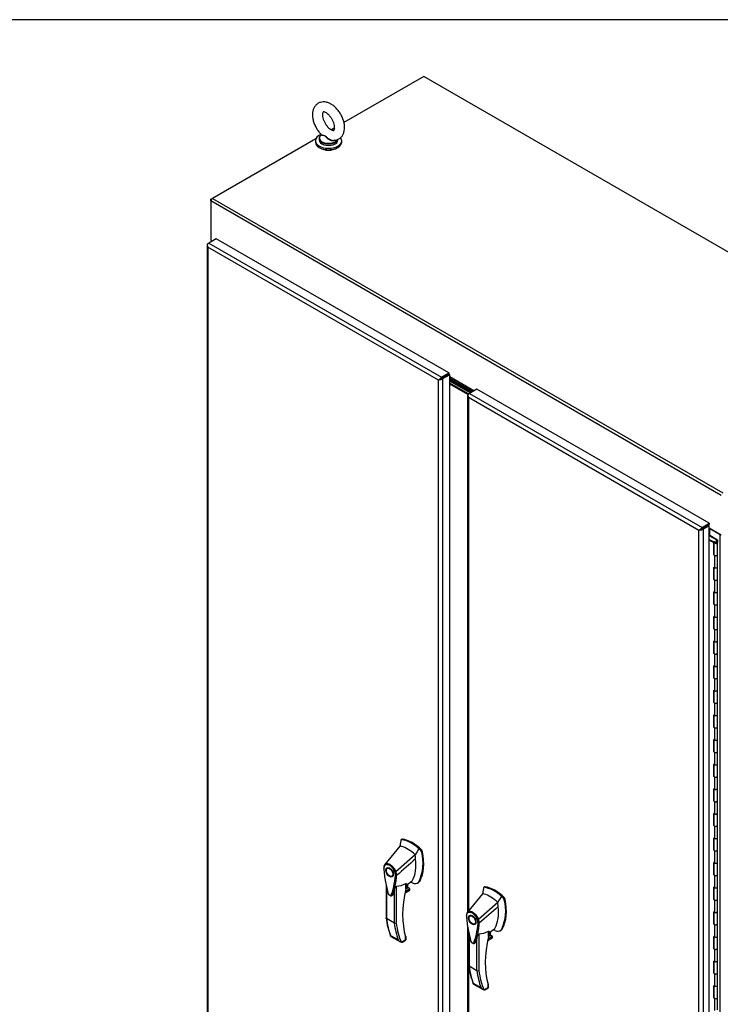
# Model space of a CAD drawing. Header units: inches. Extents: x 1 to 359, y -2 to 239.
# Tile 52 of 53: x 313 to 343, y 196 to 239. Entities that reach past the tile are written whole.
import ezdxf

# ---------------------------------------------------------------- set-up
doc = ezdxf.new("R2010")
doc.units = ezdxf.units.IN
doc.header["$MEASUREMENT"] = 0
for name, color, linetype in [('COM54746-78', 7, 'Continuous'), ('COM70098', 7, 'Continuous'), ('COM71195-9', 7, 'Continuous'), ('COM71196-9', 7, 'Continuous'), ('COM71298-4', 7, 'Continuous'), ('COM71300-4', 7, 'Continuous'), ('COM71301-4', 7, 'Continuous'), ('Default', 7, 'Continuous'), ('GSK87756', 7, 'Continuous'), ('HAN13068', 7, 'Continuous'), ('SCS86414', 7, 'Continuous'), ('WAF25377', 7, 'Continuous'), ('WAM254785', 7, 'Continuous')]:
    doc.layers.add(name, color=color, linetype=linetype)

# ---------------------------------------------------------------- blocks, each defined once
blk = doc.blocks.new('SE6')
at = {"layer": 'COM54746-78', "color": 7, "linetype": 'Continuous'}
for p, q in [((342.382, 216.619), (342.405, 216.633)), ((342.695, 216.432), (342.382, 216.613)), ((342.405, 216.633), (342.735, 216.442)), ((342.382, 216.458), (342.577, 216.346)), ((342.575, 216.314), (342.382, 216.426)), ((342.575, 215.783), (342.575, 216.314)), ((342.577, 216.346), (342.577, 215.815)), ((342.583, 216.327), (342.583, 215.797)), ((342.605, 216.358), (342.634, 216.342)), ((342.627, 216.327), (342.627, 216.319)), ((342.634, 216.342), (342.634, 216.339)), ((342.692, 216.319), (342.692, 216.327)), ((342.695, 216.329), (342.695, 216.432)), ((342.695, 216.329), (342.695, 216.326)), ((342.735, 216.442), (342.735, 216.329)), ((342.735, 215.797), (342.735, 216.327)), ((342.575, 215.783), (342.605, 215.766)), ((342.583, 215.811), (342.577, 215.815)), ((342.605, 215.766), (342.605, 215.234)), ((342.735, 215.265), (342.735, 215.797)), ((342.605, 215.234), (342.575, 215.252)), ((342.575, 214.722), (342.575, 215.252)), ((342.577, 215.251), (342.577, 214.753)), ((342.583, 215.247), (342.583, 214.735)), ((342.735, 214.735), (342.735, 215.266)), ((342.605, 214.704), (342.575, 214.722)), ((342.577, 214.753), (342.583, 214.75)), ((342.605, 214.704), (342.605, 214.173)), ((342.735, 214.204), (342.735, 214.735)), ((342.605, 214.173), (342.575, 214.191)), ((342.575, 213.661), (342.575, 214.191)), ((342.577, 214.189), (342.577, 213.692)), ((342.583, 214.186), (342.583, 213.674)), ((342.735, 213.674), (342.735, 214.204)), ((342.605, 213.643), (342.575, 213.661)), ((342.577, 213.692), (342.583, 213.688)), ((342.605, 213.643), (342.605, 213.111)), ((342.735, 213.143), (342.735, 213.674)), ((342.605, 213.111), (342.575, 213.129)), ((342.575, 212.599), (342.575, 213.129)), ((342.577, 213.128), (342.577, 212.63)), ((342.583, 213.124), (342.583, 212.612)), ((342.735, 212.612), (342.735, 213.143)), ((342.605, 212.581), (342.575, 212.599)), ((342.577, 212.63), (342.583, 212.627)), ((342.605, 212.581), (342.605, 212.05)), ((342.735, 212.081), (342.735, 212.612)), ((342.605, 212.05), (342.575, 212.068)), ((342.575, 211.538), (342.575, 212.068)), ((342.577, 212.066), (342.577, 211.569)), ((342.583, 212.063), (342.583, 211.551)), ((342.735, 211.551), (342.735, 212.082)), ((342.605, 211.52), (342.575, 211.538)), ((342.577, 211.569), (342.583, 211.566)), ((342.605, 211.52), (342.605, 210.989)), ((342.735, 211.02), (342.735, 211.551)), ((342.605, 210.989), (342.575, 211.006)), ((342.575, 210.476), (342.575, 211.006)), ((342.577, 211.005), (342.577, 210.508)), ((342.583, 211.001), (342.583, 210.489)), ((342.735, 210.489), (342.735, 211.02)), ((342.605, 210.458), (342.575, 210.476)), ((342.577, 210.508), (342.583, 210.504)), ((342.605, 210.458), (342.605, 209.927)), ((342.735, 209.958), (342.735, 210.489)), ((342.605, 209.927), (342.575, 209.945)), ((342.575, 209.415), (342.575, 209.945)), ((342.577, 209.943), (342.577, 209.446)), ((342.583, 209.94), (342.583, 209.428)), ((342.735, 209.428), (342.735, 209.959)), ((342.605, 209.397), (342.575, 209.415)), ((342.577, 209.446), (342.583, 209.443)), ((342.605, 209.397), (342.605, 208.866)), ((342.735, 208.897), (342.735, 209.428)), ((342.605, 208.866), (342.575, 208.884)), ((342.575, 208.353), (342.575, 208.884)), ((342.577, 208.882), (342.577, 208.385)), ((342.583, 208.879), (342.583, 208.367)), ((342.735, 208.367), (342.735, 208.897)), ((342.605, 208.336), (342.575, 208.353)), ((342.577, 208.385), (342.583, 208.381)), ((342.605, 208.336), (342.605, 207.804)), ((342.735, 207.835), (342.735, 208.367)), ((342.605, 207.804), (342.575, 207.822)), ((342.575, 207.292), (342.575, 207.822)), ((342.577, 207.821), (342.577, 207.323)), ((342.583, 207.817), (342.583, 207.305)), ((342.735, 207.305), (342.735, 207.836)), ((342.605, 207.274), (342.575, 207.292)), ((342.577, 207.323), (342.583, 207.32)), ((342.605, 207.274), (342.605, 206.743)), ((342.735, 206.774), (342.735, 207.305)), ((342.605, 206.743), (342.575, 206.761)), ((342.575, 206.23), (342.575, 206.761)), ((342.577, 206.759), (342.577, 206.262)), ((342.583, 206.756), (342.583, 206.244)), ((342.735, 206.244), (342.735, 206.774)), ((342.605, 206.213), (342.575, 206.23)), ((342.577, 206.262), (342.583, 206.258)), ((342.605, 206.213), (342.605, 205.681)), ((342.735, 205.712), (342.735, 206.244)), ((342.605, 205.681), (342.575, 205.699)), ((342.575, 205.169), (342.575, 205.699)), ((342.577, 205.698), (342.577, 205.2)), ((342.583, 205.694), (342.583, 205.182)), ((342.735, 205.182), (342.735, 205.713)), ((342.605, 205.151), (342.575, 205.169)), ((342.577, 205.2), (342.583, 205.197)), ((342.605, 205.151), (342.605, 204.62)), ((342.735, 204.651), (342.735, 205.182)), ((342.605, 204.62), (342.575, 204.638)), ((342.575, 204.108), (342.575, 204.638)), ((342.577, 204.636), (342.577, 204.139)), ((342.583, 204.633), (342.583, 204.121)), ((342.735, 204.121), (342.735, 204.651)), ((342.605, 204.09), (342.575, 204.108)), ((342.577, 204.139), (342.583, 204.135)), ((342.605, 204.09), (342.605, 203.558)), ((342.735, 203.59), (342.735, 204.121)), ((342.605, 203.558), (342.575, 203.576)), ((342.575, 203.046), (342.575, 203.576)), ((342.577, 203.575), (342.577, 203.077)), ((342.583, 203.571), (342.583, 203.059)), ((342.735, 203.059), (342.735, 203.59)), ((342.605, 203.028), (342.575, 203.046)), ((342.577, 203.077), (342.583, 203.074)), ((342.605, 203.028), (342.605, 202.497)), ((342.735, 202.528), (342.735, 203.059)), ((342.605, 202.497), (342.575, 202.515)), ((342.575, 201.985), (342.575, 202.515)), ((342.577, 202.513), (342.577, 202.016)), ((342.583, 202.51), (342.583, 201.998)), ((342.735, 201.998), (342.735, 202.529)), ((342.605, 201.967), (342.575, 201.985)), ((342.577, 202.016), (342.583, 202.013)), ((342.605, 201.967), (342.605, 201.436)), ((342.735, 201.467), (342.735, 201.998)), ((342.605, 201.436), (342.575, 201.453)), ((342.575, 200.923), (342.575, 201.453)), ((342.577, 201.452), (342.577, 200.955)), ((342.583, 201.448), (342.583, 200.936)), ((342.735, 200.936), (342.735, 201.467)), ((342.605, 200.905), (342.575, 200.923)), ((342.577, 200.955), (342.583, 200.951)), ((342.605, 200.905), (342.605, 200.374)), ((342.735, 200.405), (342.735, 200.936)), ((342.605, 200.374), (342.575, 200.392)), ((342.575, 199.862), (342.575, 200.392)), ((342.577, 200.39), (342.577, 199.893)), ((342.583, 200.387), (342.583, 199.875)), ((342.735, 199.875), (342.735, 200.406)), ((342.605, 199.844), (342.575, 199.862)), ((342.577, 199.893), (342.583, 199.89)), ((342.605, 199.844), (342.605, 199.313)), ((342.735, 199.344), (342.735, 199.875)), ((342.605, 199.313), (342.575, 199.331)), ((342.575, 198.8), (342.575, 199.331)), ((342.577, 199.329), (342.577, 198.832)), ((342.583, 199.326), (342.583, 198.814)), ((342.735, 198.814), (342.735, 199.344)), ((342.605, 198.782), (342.575, 198.8)), ((342.577, 198.832), (342.583, 198.828)), ((342.605, 198.782), (342.605, 198.251)), ((342.735, 198.282), (342.735, 198.814)), ((342.605, 198.251), (342.575, 198.269)), ((342.575, 197.739), (342.575, 198.269)), ((342.577, 198.268), (342.577, 197.77)), ((342.583, 198.264), (342.583, 197.752)), ((342.735, 197.752), (342.735, 198.283)), ((342.605, 197.721), (342.575, 197.739)), ((342.577, 197.77), (342.583, 197.767)), ((342.605, 197.721), (342.605, 197.19)), ((342.735, 197.221), (342.735, 197.752)), ((342.605, 197.19), (342.575, 197.208)), ((342.575, 196.677), (342.575, 197.208)), ((342.577, 197.206), (342.577, 196.709)), ((342.583, 197.203), (342.583, 196.691)), ((342.735, 196.691), (342.735, 197.221)), ((342.605, 196.66), (342.575, 196.677)), ((342.577, 196.709), (342.583, 196.705)), ((342.605, 196.66), (342.605, 196.128)), ((342.735, 196.159), (342.735, 196.691))]:
    blk.add_line(p, q, dxfattribs=at)
for centre, major_axis, start_param, end_param in [((342.659, 216.327), (0.0878, 0), 2.775808, 3.404676), ((342.659, 216.327), (-0.076, 0), -0.785398, 3.18711), ((342.659, 216.327), (-0.0358, 0), -0.785398, 3.207987), ((342.659, 215.797), (0.0878, 0), -3.507377, -3.404676), ((342.659, 215.797), (-0.076, 0), 0, 3.141593), ((342.659, 215.797), (-0.076, 0), 0.785398, 3.141593), ((342.52, 214.941), (-0.0494, 0.0856), 4.366763, 4.535551), ((342.659, 215.266), (-0.076, 0), 0.783092, 3.141593), ((342.659, 215.265), (-0.0761, 0), 0.785398, 3.141593), ((342.659, 214.735), (0.0877, 0), -3.507377, -3.404676), ((342.52, 214.941), (-0.0494, 0.0856), 3.31843, 3.487219), ((342.548, 214.957), (0.0494, -0.0856), -0.360117, -0.292582), ((342.659, 214.735), (-0.076, 0), 0, 3.141593), ((342.659, 214.735), (-0.076, 0), 0.785398, 3.141593), ((342.659, 214.204), (-0.076, 0), 0, 3.141593), ((342.659, 214.204), (-0.0761, 0), 0.785398, 3.141593), ((342.659, 213.674), (0.0878, 0), -3.507377, -3.404676), ((342.659, 213.674), (-0.0761, 0), 0, 3.141593), ((342.659, 213.674), (-0.0761, 0), 0.785398, 3.141593), ((342.659, 213.143), (-0.0761, 0), 0, 3.141593), ((342.659, 213.143), (-0.0761, 0), 0.785398, 3.141593), ((342.659, 212.612), (0.0877, 0), -3.507377, -3.404676), ((342.659, 212.612), (-0.0761, 0), 0, 3.141593), ((342.659, 212.612), (-0.0761, 0), 0.785398, 3.141593), ((342.659, 212.082), (-0.0761, 0), 0, 3.141593), ((342.659, 212.081), (-0.0761, 0), 0.785398, 3.141593), ((342.659, 211.551), (0.0878, 0), -3.507377, -3.404676), ((342.52, 211.757), (-0.0494, 0.0856), 4.366763, 4.535551), ((342.52, 211.757), (-0.0494, 0.0856), 3.31843, 3.487219), ((342.548, 211.773), (0.0494, -0.0856), -0.360117, -0.292582), ((342.659, 211.551), (-0.076, 0), 0, 3.141593), ((342.659, 211.551), (-0.0761, 0), 0.785398, 3.141593), ((342.659, 211.02), (-0.0761, 0), 0, 3.141593), ((342.659, 211.02), (-0.076, 0), 0.785398, 3.141593), ((342.659, 210.489), (0.0878, 0), -3.507377, -3.404676), ((342.659, 210.489), (-0.076, 0), 0, 3.141593), ((342.659, 210.489), (-0.076, 0), 0.785398, 3.141593), ((342.659, 209.959), (-0.076, 0), 0, 3.141593), ((342.659, 209.958), (-0.076, 0), 0.785398, 3.141593), ((342.659, 209.428), (0.0878, 0), -3.507377, -3.404676), ((342.659, 209.428), (-0.076, 0), 0, 3.141593), ((342.659, 209.428), (-0.0761, 0), 0.785398, 3.141593), ((342.52, 208.572), (-0.0494, 0.0856), 4.366763, 4.535551), ((342.659, 208.897), (-0.076, 0), 0, 3.141593), ((342.659, 208.897), (-0.0761, 0), 0.785398, 3.141593), ((342.659, 208.367), (0.0878, 0), -3.507377, -3.404676), ((342.52, 208.572), (-0.0494, 0.0856), 3.31843, 3.487219), ((342.548, 208.589), (0.0494, -0.0856), -0.360117, -0.292582), ((342.659, 208.367), (-0.0761, 0), 0, 3.141593), ((342.659, 208.367), (-0.0761, 0), 0.785398, 3.141593), ((342.659, 207.836), (-0.0761, 0), 0, 3.141593), ((342.659, 207.835), (-0.0761, 0), 0.785398, 3.141593), ((342.659, 207.305), (0.0878, 0), -3.507377, -3.404676), ((342.659, 207.305), (-0.0761, 0), 0, 3.141593), ((342.659, 207.305), (-0.0761, 0), 0.785398, 3.141593), ((342.659, 206.774), (-0.0761, 0), 0, 3.141593), ((342.659, 206.774), (-0.0761, 0), 0.785398, 3.141593), ((342.659, 206.244), (0.0878, 0), -3.507377, -3.404676), ((342.659, 206.244), (-0.076, 0), 0, 3.141593), ((342.659, 206.244), (-0.076, 0), 0.785398, 3.141593), ((342.659, 205.713), (-0.076, 0), 0, 3.141593), ((342.659, 205.712), (-0.0761, 0), 0.785398, 3.141593), ((342.659, 205.182), (0.0878, 0), -3.507377, -3.404676), ((342.52, 205.388), (-0.0494, 0.0856), 4.366763, 4.535551), ((342.52, 205.388), (-0.0494, 0.0856), 3.31843, 3.487219), ((342.548, 205.404), (0.0494, -0.0856), -0.360117, -0.292582), ((342.659, 205.182), (-0.076, 0), 0, 3.141593), ((342.659, 205.182), (-0.0761, 0), 0.785398, 3.141593), ((342.659, 204.651), (-0.076, 0), 0, 3.141593), ((342.659, 204.651), (-0.0761, 0), 0.785398, 3.141593), ((342.659, 204.121), (0.0878, 0), -3.507377, -3.404676), ((342.659, 204.121), (-0.076, 0), 0, 3.141593), ((342.659, 204.121), (-0.0761, 0), 0.785398, 3.141593), ((342.659, 203.59), (-0.076, 0), 0, 3.141593), ((342.659, 203.59), (-0.0761, 0), 0.785398, 3.141593), ((342.659, 203.059), (0.0878, 0), -3.507377, -3.404676), ((342.659, 203.059), (-0.0761, 0), 0, 3.141593), ((342.659, 203.059), (-0.0761, 0), 0.785398, 3.141593), ((342.52, 202.204), (-0.0494, 0.0856), 4.366763, 4.535551), ((342.659, 202.529), (-0.0761, 0), 0, 3.141593), ((342.659, 202.528), (-0.076, 0), 0.785398, 3.141593), ((342.659, 201.998), (0.0877, 0), -3.507377, -3.404676), ((342.52, 202.204), (-0.0494, 0.0856), 3.31843, 3.487219), ((342.548, 202.22), (0.0494, -0.0856), -0.360117, -0.292582), ((342.659, 201.998), (-0.0761, 0), 0, 3.141593), ((342.659, 201.998), (-0.076, 0), 0.785398, 3.141593), ((342.659, 201.467), (-0.0761, 0), 0, 3.141593), ((342.659, 201.467), (-0.076, 0), 0.785398, 3.141593), ((342.659, 200.936), (0.0877, 0), -3.507377, -3.404676), ((342.659, 200.936), (-0.076, 0), 0, 3.141593), ((342.659, 200.936), (-0.0761, 0), 0.785398, 3.141593), ((342.659, 200.406), (-0.076, 0), 0, 3.141593), ((342.659, 200.405), (-0.0761, 0), 0.785398, 3.141593), ((342.659, 199.875), (0.0877, 0), -3.507377, -3.404676), ((342.659, 199.875), (-0.076, 0), 0, 3.141593), ((342.659, 199.875), (-0.0761, 0), 0.785398, 3.141593), ((342.659, 199.344), (-0.0761, 0), 0.785398, 3.141593), ((342.659, 199.344), (-0.076, 0), 0.783092, 3.141593), ((342.659, 198.814), (0.0878, 0), -3.507377, -3.404676), ((342.52, 199.019), (-0.0494, 0.0856), 4.366763, 4.535551), ((342.52, 199.019), (-0.0494, 0.0856), 3.31843, 3.487219), ((342.548, 199.036), (0.0494, -0.0856), -0.360117, -0.292582), ((342.659, 198.814), (-0.076, 0), 0, 3.141593), ((342.659, 198.814), (-0.0761, 0), 0.785398, 3.141593), ((342.659, 198.283), (-0.076, 0), 0, 3.141593), ((342.659, 198.282), (-0.0761, 0), 0.785398, 3.141593), ((342.659, 197.752), (0.0877, 0), -3.507377, -3.404676), ((342.659, 197.752), (-0.0761, 0), 0, 3.141593), ((342.659, 197.752), (-0.076, 0), 0.785398, 3.141593), ((342.659, 197.221), (-0.076, 0), 0.785398, 3.141593), ((342.659, 197.221), (-0.0761, 0), 0.783092, 3.141593), ((342.659, 196.691), (0.0877, 0), -3.507377, -3.404676), ((342.659, 196.691), (-0.0761, 0), 0, 3.141593), ((342.659, 196.691), (-0.0761, 0), 0.785398, 3.141593)]:
    blk.add_ellipse(centre, major_axis=major_axis, ratio=0.57735, start_param=start_param, end_param=end_param, dxfattribs=at)
blk.add_ellipse((342.659, 216.327), major_axis=(-0.0325, 0), ratio=0.57735, dxfattribs=at)
at = {"layer": 'COM70098', "color": 7, "linetype": 'Continuous'}
for p, q in [((332.124, 222.8), (331.199, 223.334)), ((332.08, 222.774), (331.199, 223.283)), ((332.009, 222.733), (331.199, 223.201)), ((331.974, 222.703), (331.199, 223.151))]:
    blk.add_line(p, q, dxfattribs=at)
at = {"layer": 'COM71195-9', "color": 7, "linetype": 'Continuous'}
for p, q in [((321.131, 229.421), (320.816, 229.24)), ((331.155, 223.634), (321.131, 229.421)), ((320.736, 229.164), (320.736, 186.525)), ((320.74, 229.145), (320.74, 229.146)), ((320.772, 229.214), (320.816, 229.24)), ((330.709, 223.326), (320.772, 229.063)), ((320.772, 229.063), (320.772, 186.525)), ((320.816, 229.24), (330.84, 223.452)), ((330.764, 223.358), (330.84, 223.402)), ((330.764, 223.358), (330.84, 223.402)), ((330.84, 223.452), (331.155, 223.634)), ((330.84, 223.402), (331.155, 223.583)), ((331.155, 223.583), (330.84, 223.402)), ((331.199, 223.558), (330.884, 223.376)), ((331.155, 223.634), (331.155, 223.583)), ((331.199, 223.558), (331.155, 223.583)), ((331.199, 180.919), (331.199, 223.558)), ((330.753, 223.351), (330.709, 223.326)), ((330.709, 180.788), (330.709, 223.326)), ((330.884, 223.376), (330.884, 180.737))]:
    blk.add_line(p, q, dxfattribs=at)
for centre, major_axis, ratio, start_param, end_param in [((320.859, 229.164), (0.124, 0), 0.57735, 2.356194, 3.403392), ((320.816, 229.139), (0.062, 0.107), 0.57735, 0.785398, 1.832596), ((320.859, 229.114), (-0.087, 0.151), 0.57759, 1.047405, 1.571004), ((320.859, 229.114), (-0.087, 0.151), 0.57759, 1.04699, 1.570589), ((330.796, 223.376), (0.0617, 0.0357), 0.000359, 0.785605, 2.356402), ((330.796, 223.376), (0.0617, 0.0356), 0.000359, 3.926784, 5.49758), ((330.84, 223.351), (0.062, 0.107), 0.57735, 0.785398, 1.832596), ((330.796, 223.376), (-0.123, -0.071), 0.000359, -1.30879, -0.785191), ((330.796, 223.376), (-0.123, -0.071), 0.000359, 0.785191, 1.30879), ((330.796, 223.427), (0.124, 0), 0.57735, 4.45059, 5.497787)]:
    blk.add_ellipse(centre, major_axis=major_axis, ratio=ratio, start_param=start_param, end_param=end_param, dxfattribs=at)
at = {"layer": 'COM71196-9', "color": 7, "linetype": 'Continuous'}
for p, q in [((331.967, 222.68), (331.967, 200.387)), ((331.971, 222.661), (331.971, 222.661)), ((332.003, 222.73), (332.047, 222.755)), ((332.003, 222.579), (332.003, 200.431)), ((341.94, 216.842), (332.003, 222.579)), ((332.362, 222.937), (332.047, 222.755)), ((332.047, 222.755), (342.071, 216.968)), ((342.386, 217.15), (332.362, 222.937)), ((342.071, 216.968), (342.386, 217.15)), ((342.071, 216.917), (342.386, 217.099)), ((342.338, 217.071), (342.071, 216.917)), ((342.382, 217.046), (342.115, 216.892)), ((342.382, 217.046), (342.338, 217.071)), ((342.382, 174.407), (342.382, 217.046)), ((342.386, 217.15), (342.386, 217.099)), ((341.984, 216.867), (341.94, 216.842)), ((341.94, 174.303), (341.94, 216.842)), ((341.996, 216.874), (342.071, 216.917)), ((341.996, 216.874), (342.071, 216.917)), ((342.115, 216.892), (342.115, 174.253)), ((331.967, 199.744), (331.967, 180.04)), ((332.003, 199.562), (332.003, 180.04))]:
    blk.add_line(p, q, dxfattribs=at)
for centre, major_axis, ratio, start_param, end_param in [((332.091, 222.68), (0.124, 0), 0.57735, 2.356194, 3.403392), ((332.047, 222.654), (0.062, 0.107), 0.57735, 0.785398, 1.832596), ((332.091, 222.629), (-0.087, 0.151), 0.57759, 1.04699, 1.570589), ((332.091, 222.629), (-0.087, 0.151), 0.57759, 1.047405, 1.571004), ((342.028, 216.892), (-0.123, -0.071), 0.000359, 0.785191, 1.30879), ((342.028, 216.892), (-0.123, -0.071), 0.000359, -1.30879, -0.785191), ((342.028, 216.892), (0.0617, 0.0356), 0.000359, 3.926784, 5.49758), ((342.028, 216.892), (0.0617, 0.0357), 0.000359, 0.785605, 2.356402), ((342.071, 216.867), (0.062, 0.107), 0.57735, 0.785398, 1.832596), ((342.028, 216.942), (0.123, 0), 0.57735, 4.45059, 5.497787)]:
    blk.add_ellipse(centre, major_axis=major_axis, ratio=ratio, start_param=start_param, end_param=end_param, dxfattribs=at)
at = {"layer": 'COM71298-4', "color": 7, "linetype": 'Continuous'}
for p, q in [((330.077, 236.427), (326.634, 234.439)), ((352.079, 223.724), (330.077, 236.427)), ((326.24, 234.211), (326.092, 234.126)), ((325.422, 233.739), (320.967, 231.167)), ((342.903, 218.35), (320.901, 231.053)), ((320.901, 231.053), (320.901, 229.353)), ((320.967, 231.167), (342.969, 218.464)), ((320.901, 229.353), (320.957, 229.321)), ((331.033, 223.513), (331.033, 223.513)), ((331.077, 223.538), (331.077, 223.538)), ((332.24, 222.867), (331.199, 223.468)), ((331.199, 223.417), (332.196, 222.841)), ((331.199, 223.406), (332.186, 222.836)), ((331.199, 223.356), (332.143, 222.81)), ((342.264, 217.028), (342.264, 217.028)), ((342.308, 217.054), (342.308, 217.054)), ((342.382, 216.952), (342.903, 216.651))]:
    blk.add_line(p, q, dxfattribs=at)
blk.add_ellipse((320.967, 231.091), major_axis=(0.0465, 0.0805), ratio=0.57735, start_param=0.785398, end_param=2.356194, dxfattribs=at)
at = {"layer": 'COM71300-4', "color": 7, "linetype": 'Continuous'}
for p, q in [((320.901, 231.129), (320.967, 231.167)), ((320.92, 231.118), (320.901, 231.129)), ((320.901, 231.053), (320.901, 231.129)), ((320.908, 229.349), (320.908, 229.293))]:
    blk.add_line(p, q, dxfattribs=at)
blk.add_ellipse((321.032, 229.363), major_axis=(0.123, 0), ratio=0.57735, start_param=3.357369, end_param=3.926991, dxfattribs=at)
at = {"layer": 'COM71301-4', "color": 7, "linetype": 'Continuous'}
for p, q in [((342.402, 216.631), (342.402, 216.924)), ((342.402, 216.924), (342.859, 216.66)), ((342.859, 174.568), (342.859, 216.66))]:
    blk.add_line(p, q, dxfattribs=at)
blk.add_ellipse((342.358, 216.899), major_axis=(-0.0617, 0), ratio=0.57735, start_param=3.926991, end_param=4.32302, dxfattribs=at)
at = {"layer": 'GSK87756', "color": 7, "linetype": 'Continuous'}
for p, q in [((332.088, 222.779), (331.199, 223.292)), ((332.001, 222.729), (331.199, 223.192))]:
    blk.add_line(p, q, dxfattribs=at)
at = {"layer": 'HAN13068', "color": 7, "linetype": 'Continuous'}
for p, q in [((329.083, 203.454), (329.05, 203.228)), ((329.09, 203.481), (329.083, 203.454)), ((329.142, 203.524), (329.103, 203.502)), ((329.125, 203.506), (329.162, 203.528)), ((329.05, 203.228), (328.396, 202.433)), ((329.952, 203.029), (329.869, 203.109)), ((329.952, 203.029), (329.988, 203.051)), ((329.7, 202.853), (328.873, 202.115)), ((329.987, 202.963), (330.024, 202.984)), ((328.396, 202.433), (328.378, 202.411)), ((328.563, 202.299), (328.506, 202.266)), ((328.701, 201.928), (328.758, 201.961)), ((328.906, 201.962), (328.907, 201.962)), ((328.455, 201.549), (328.455, 200.126)), ((328.472, 201.468), (328.472, 200.101)), ((328.808, 199.908), (328.808, 201.325)), ((328.89, 201.491), (328.89, 199.911)), ((329.27, 201.211), (329.463, 201.323)), ((329.482, 201.368), (329.278, 201.25)), ((329.286, 201.287), (329.47, 201.393)), ((329.308, 201.382), (329.385, 201.426)), ((329.309, 201.384), (329.309, 201.606)), ((329.32, 201.541), (329.562, 201.715)), ((329.32, 201.4), (329.32, 201.593)), ((329.385, 201.426), (329.385, 201.588)), ((329.39, 201.434), (329.39, 201.592)), ((329.47, 201.393), (329.39, 201.438)), ((329.808, 201.631), (329.846, 201.653)), ((329.878, 201.704), (329.915, 201.726)), ((332.645, 201.397), (332.612, 201.172)), ((332.652, 201.425), (332.645, 201.397)), ((332.704, 201.468), (332.665, 201.446)), ((332.687, 201.45), (332.724, 201.471)), ((329.268, 201.203), (329.443, 201.304)), ((332.612, 201.172), (331.958, 200.377)), ((333.514, 200.973), (333.431, 201.052)), ((333.514, 200.973), (333.55, 200.994)), ((333.549, 200.906), (333.586, 200.928)), ((333.262, 200.796), (332.435, 200.058)), ((328.808, 199.908), (328.472, 200.101)), ((331.958, 200.376), (331.94, 200.354)), ((332.125, 200.243), (332.068, 200.209)), ((332.263, 199.872), (332.32, 199.905)), ((332.468, 199.905), (332.469, 199.906)), ((332.882, 199.485), (333.124, 199.659)), ((333.44, 199.648), (333.477, 199.669)), ((328.644, 199.372), (328.98, 199.179)), ((328.662, 199.326), (329.069, 199.091)), ((329.295, 199.185), (329.295, 199.314)), ((329.312, 199.197), (329.312, 199.302)), ((332.017, 199.492), (332.017, 198.07)), ((332.034, 199.412), (332.034, 198.045)), ((332.37, 197.851), (332.37, 199.268)), ((332.452, 199.434), (332.452, 197.854)), ((332.83, 199.147), (333.005, 199.248)), ((332.832, 199.154), (333.025, 199.266)), ((333.044, 199.311), (332.84, 199.194)), ((332.848, 199.23), (333.032, 199.336)), ((332.87, 199.325), (332.947, 199.369)), ((332.871, 199.327), (332.871, 199.549)), ((332.882, 199.343), (332.882, 199.537)), ((332.947, 199.369), (332.947, 199.531)), ((332.952, 199.377), (332.952, 199.535)), ((333.032, 199.336), (332.952, 199.382)), ((333.37, 199.574), (333.408, 199.596)), ((329.108, 199.077), (329.295, 199.185)), ((329.153, 199.083), (329.293, 199.164)), ((332.37, 197.851), (332.034, 198.045)), ((332.206, 197.316), (332.542, 197.122)), ((332.224, 197.269), (332.631, 197.034)), ((332.67, 197.02), (332.857, 197.128)), ((332.715, 197.027), (332.855, 197.107)), ((332.857, 197.128), (332.857, 197.257)), ((332.874, 197.141), (332.874, 197.245))]:
    blk.add_line(p, q, dxfattribs=at)
for centre, radius, start, end in [((329.12, 203.476), 0.0311, 80.5716, 170.0937), ((329.854, 202.934), 0.136, 12.1242, 44.3115), ((328.102, 202.493), 1.943, 336.0649, 13.9955), ((328.568, 202.297), 0.219, 153.4541, 184.2061), ((328.56, 202.261), 0.208, 141.112, 182.475), ((328.568, 202.297), 0.219, 141.5522, 146.8582), ((325.676, 202.198), 3.24, 340.5654, 355.8254), ((328.823, 202.221), 0.117, 272.9811, 295.5392), ((328.394, 201.953), 0.46, 1.4293, 19.0682), ((328.883, 202.017), 0.0605, 241.1724, 292.5455), ((328.416, 201.936), 0.491, 2.9815, 21.3214), ((333.432, 202.63), 5.094, 190.09, 195.887), ((328.717, 202.942), 1.461, 276.8327, 293.9054), ((329.281, 201.4), 0.039, 346.4629, 0), ((329.402, 201.37), 0.0771, 301.763, 322.5007), ((329.457, 201.371), 0.025, 352.4842, 59.4722), ((328.662, 199.624), 2.222, 65.1777, 67.578), ((332.682, 201.419), 0.0311, 80.5716, 170.0937), ((331.664, 200.436), 1.943, 336.0649, 13.9955), ((333.416, 200.878), 0.136, 12.1242, 44.3115), ((331.48, 200.456), 3.043, 186.1461, 201.4186), ((332.13, 200.24), 0.219, 153.4541, 184.2061), ((332.122, 200.204), 0.208, 141.112, 182.475), ((332.13, 200.24), 0.219, 141.5522, 146.8582), ((332.385, 200.164), 0.117, 272.9811, 295.5392), ((331.956, 199.896), 0.46, 1.4293, 19.0682), ((331.978, 199.879), 0.491, 2.9815, 21.3214), ((328.846, 199.985), 0.0862, 243.41, 300.7988), ((336.994, 200.573), 5.094, 190.09, 195.887), ((329.238, 200.142), 3.24, 340.5654, 355.8254), ((332.445, 199.961), 0.0605, 241.1724, 292.5455), ((332.224, 197.567), 2.222, 65.1777, 67.578), ((329.273, 199.197), 0.039, 300, 360), ((332.279, 200.885), 1.461, 276.8327, 293.9054), ((332.843, 199.343), 0.039, 346.4629, 0), ((332.964, 199.313), 0.0771, 301.763, 322.5007), ((333.019, 199.314), 0.025, 352.4842, 59.4722), ((329.181, 199.297), 0.234, 210.4521, 251.4662), ((329.013, 199.118), 0.103, 335.6435, 336.4006), ((335.042, 198.399), 3.043, 186.1461, 201.4186), ((332.408, 197.928), 0.0862, 243.41, 300.7988), ((332.744, 197.241), 0.234, 210.4521, 251.4662), ((332.835, 197.141), 0.039, 300, 360), ((332.576, 197.061), 0.103, 335.6435, 336.4006)]:
    blk.add_arc(centre, radius, start, end, dxfattribs=at)
for centre, major_axis, ratio, start_param, end_param in [((330.748, 202.04), (-1.209, 2.095), 0.57735, 0.554197, 0.680799), ((329.538, 201.982), (-0.84, 1.455), 0.57735, 5.216072, 5.852948), ((329.182, 203.454), (0.0406, -0.0704), 0.57735, 2.711356, 3.141593), ((329.575, 202.003), (-0.84, 1.455), 0.57735, 5.142626, 5.852948), ((329.375, 201.888), (-0.742, 1.286), 0.57735, -0.49151, -0.47064), ((329.375, 201.888), (-0.742, 1.286), 0.57735, -0.533193, -0.49151), ((329.375, 201.888), (-0.742, 1.286), 0.57735, 5.183029, 5.749992), ((329.968, 203), (0.0406, -0.0704), 0.57735, 1.032882, 2.001033), ((328.166, 203.342), (1.112, -1.926), 0.57735, 0.347274, 0.9125), ((328.166, 203.342), (1.112, -1.926), 0.57735, 0.961917, 1.005578), ((328.166, 203.342), (1.112, -1.926), 0.57735, 0.934083, 0.961917), ((328.166, 203.342), (1.112, -1.926), 0.57735, 0.9125, 0.934083), ((328.366, 203.458), (1.209, -2.095), 0.57735, 0.347274, 1.032882), ((328.661, 202.13), (0.114, -0.197), 0.57735, 3.396895, 3.682808), ((328.661, 202.13), (0.114, -0.197), 0.57735, 5.74197, 6.027883), ((329.403, 201.959), (-0.146, 0.253), 0.57735, 3.222571, 3.488867), ((332.142, 201.963), (-2.105, -3.646), 0.57735, 5.185461, 5.79467), ((329.281, 201.4), (-0.039, 0), 0.57735, 2.356194, 3.141593), ((329.281, 201.4), (-0.0379, 0.0091), 0.372014, 2.470308, 3.141593), ((329.278, 201.473), (-0.066, -0.114), 0.57735, 1.252561, 2.850817), ((329.271, 201.477), (-0.061, -0.106), 0.57735, 1.387509, 2.781037), ((329.371, 201.434), (-0.0195, 0), 0.57735, 2.356194, 3.141593), ((329.426, 201.351), (-0.0406, -0.0704), 0.57735, 1.492881, 2.113829), ((329.566, 202.054), (0.244, -0.422), 0.57735, -0.71714, -0.516378), ((329.566, 202.054), (-0.244, 0.422), 0.57735, 2.625215, 3.488867), ((329.602, 202.075), (-0.244, 0.422), 0.57735, 3.141593, 3.488867), ((334.31, 199.983), (-1.209, 2.095), 0.57735, 0.554197, 0.680799), ((333.101, 199.925), (-0.84, 1.455), 0.57735, 5.216072, 5.852948), ((332.744, 201.397), (0.0406, -0.0704), 0.57735, 2.711356, 3.141593), ((333.137, 199.947), (-0.84, 1.455), 0.57735, 5.142626, 5.852948), ((332.937, 199.831), (-0.742, 1.286), 0.57735, -0.49151, -0.47064), ((332.937, 199.831), (-0.742, 1.286), 0.57735, -0.533193, -0.49151), ((332.937, 199.831), (-0.742, 1.286), 0.57735, 5.183029, 5.749992), ((331.928, 201.401), (1.209, -2.095), 0.57735, 0.347274, 1.032882), ((333.53, 200.944), (0.0406, -0.0704), 0.57735, 1.032882, 2.001033), ((331.728, 201.286), (1.112, -1.926), 0.57735, 0.347274, 0.9125), ((331.728, 201.286), (1.112, -1.926), 0.57735, 0.961917, 1.005578), ((331.728, 201.286), (1.112, -1.926), 0.57735, 0.934083, 0.961917), ((331.728, 201.286), (1.112, -1.926), 0.57735, 0.9125, 0.934083), ((331.846, 202.546), (-2.405, -4.165), 0.57735, -0.658671, -0.441314), ((332.223, 200.074), (0.114, -0.197), 0.57735, 3.396895, 3.682808), ((332.181, 202.352), (-2.405, -4.165), 0.57735, -0.658671, -0.441314), ((332.223, 202.328), (-2.376, -4.115), 0.57735, 5.625294, 5.881649), ((332.223, 200.074), (0.114, -0.197), 0.57735, 5.74197, 6.027883), ((332.965, 199.903), (-0.146, 0.253), 0.57735, 3.222571, 3.488867), ((333.128, 199.997), (-0.244, 0.422), 0.57735, 2.625215, 3.488867), ((333.165, 200.018), (-0.244, 0.422), 0.57735, 3.141593, 3.488867), ((329.267, 199.33), (-0.0372, -0.0116), 0.720992, 2.15675, 3.145085), ((329.254, 199.209), (-0.0583, 0.0131), 0.368973, 2.438769, 3.224167), ((335.704, 199.907), (-2.105, -3.646), 0.57735, 5.185461, 5.79467), ((332.843, 199.343), (-0.039, 0), 0.57735, 2.356194, 3.141593), ((332.843, 199.343), (-0.0379, 0.0091), 0.372014, 2.470308, 3.141593), ((332.84, 199.416), (-0.066, -0.114), 0.57735, 1.252561, 2.850817), ((332.833, 199.42), (0.061, 0.106), 0.57735, 4.529102, 5.92263), ((332.933, 199.377), (-0.0195, 0), 0.57735, 2.356194, 3.141593), ((332.988, 199.295), (-0.0406, -0.0704), 0.57735, 1.492881, 2.113829), ((333.128, 199.997), (0.244, -0.422), 0.57735, -0.71714, -0.516378), ((329.254, 199.209), (-0.0405, 0.044), 0.368973, 3.059018, 3.844416), ((335.408, 200.489), (-2.405, -4.165), 0.57735, -0.658671, -0.441314), ((335.743, 200.295), (-2.405, -4.165), 0.57735, -0.658671, -0.441314), ((335.785, 200.271), (-2.376, -4.115), 0.57735, 5.625294, 5.881649), ((332.816, 197.152), (-0.0405, 0.044), 0.368973, 3.059018, 3.844416), ((332.829, 197.273), (-0.0372, -0.0116), 0.720992, 2.15675, 3.145085), ((332.816, 197.152), (-0.0583, 0.0131), 0.368973, 2.438769, 3.224167)]:
    blk.add_ellipse(centre, major_axis=major_axis, ratio=ratio, start_param=start_param, end_param=end_param, dxfattribs=at)
for centre, major_axis in [((328.603, 202.097), (0.114, -0.197)), ((328.603, 202.097), (0.098, -0.169)), ((332.165, 200.041), (0.114, -0.197)), ((332.165, 200.041), (0.098, -0.169))]:
    blk.add_ellipse(centre, major_axis=major_axis, ratio=0.57735, dxfattribs=at)
for points in [[(329.869, 203.109), (329.813, 203.024), (329.757, 202.938), (329.7, 202.853)], [(329.726, 202.672), (329.453, 202.435), (329.18, 202.199), (328.907, 201.962)], [(328.731, 201.12), (328.728, 201.11), (328.722, 201.102), (328.715, 201.096)], [(333.431, 201.052), (333.375, 200.967), (333.319, 200.882), (333.262, 200.796)], [(333.288, 200.615), (333.015, 200.379), (332.742, 200.142), (332.469, 199.906)], [(332.293, 199.064), (332.29, 199.053), (332.284, 199.045), (332.277, 199.04)]]:
    blk.add_open_spline(points, degree=3, dxfattribs=at)
for points, knots in [([(328.35, 202.281), (328.346, 202.279), (328.344, 202.276), (328.341, 202.271), (328.341, 202.269), (328.341, 202.265), (328.341, 202.263), (328.342, 202.261), (328.343, 202.259), (328.345, 202.257), (328.346, 202.256), (328.349, 202.254), (328.351, 202.253), (328.352, 202.252)], [0, 0, 0, 0, 0.25, 0.25, 0.5, 0.5, 0.625, 0.625, 0.75, 0.75, 0.875, 0.875, 1, 1, 1, 1]), ([(328.352, 202.252), (328.366, 202.066), (328.39, 201.876), (328.442, 201.586), (328.462, 201.488), (328.497, 201.34), (328.509, 201.291), (328.526, 201.229), (328.529, 201.216), (328.538, 201.191), (328.544, 201.179), (328.566, 201.145), (328.585, 201.126), (328.624, 201.103), (328.643, 201.101), (328.665, 201.111), (328.671, 201.117), (328.679, 201.132), (328.682, 201.141), (328.698, 201.184), (328.71, 201.22), (328.745, 201.328), (328.765, 201.402), (328.817, 201.632), (328.841, 201.794), (328.854, 201.964)], [0, 0, 0, 0, 0.25, 0.25, 0.375, 0.375, 0.4375, 0.4375, 0.453125, 0.453125, 0.46875, 0.46875, 0.5, 0.5, 0.53125, 0.53125, 0.546875, 0.546875, 0.5625, 0.5625, 0.625, 0.625, 0.75, 0.75, 1, 1, 1, 1]), ([(328.396, 202.433), (328.392, 202.428), (328.39, 202.421), (328.391, 202.406), (328.393, 202.398), (328.398, 202.392)], [0, 0, 0, 0, 0.5, 0.5, 1, 1, 1, 1]), ([(328.396, 202.433), (328.411, 202.447), (328.428, 202.457), (328.465, 202.47), (328.485, 202.473), (328.529, 202.471), (328.552, 202.465), (328.598, 202.448), (328.623, 202.435), (328.67, 202.404), (328.693, 202.385), (328.738, 202.341), (328.759, 202.317), (328.799, 202.263), (328.817, 202.235), (328.848, 202.176), (328.862, 202.145), (328.873, 202.115)], [0, 0, 0, 0, 0.125, 0.125, 0.25, 0.25, 0.375, 0.375, 0.5, 0.5, 0.625, 0.625, 0.75, 0.75, 0.875, 0.875, 1, 1, 1, 1]), ([(328.829, 202.103), (328.819, 202.131), (328.806, 202.158), (328.789, 202.192), (328.785, 202.198), (328.777, 202.212), (328.773, 202.218), (328.761, 202.237), (328.752, 202.25), (328.734, 202.273), (328.725, 202.285), (328.711, 202.301), (328.706, 202.307), (328.696, 202.317), (328.691, 202.323), (328.665, 202.347), (328.645, 202.364), (328.601, 202.393), (328.58, 202.404), (328.554, 202.414), (328.548, 202.416), (328.538, 202.419), (328.533, 202.421), (328.517, 202.424), (328.507, 202.425), (328.488, 202.427), (328.478, 202.426), (328.46, 202.424), (328.451, 202.422), (328.426, 202.413), (328.411, 202.404), (328.398, 202.392)], [0, 0, 0, 0, 0.125, 0.125, 0.15625, 0.15625, 0.1875, 0.1875, 0.25, 0.25, 0.3125, 0.3125, 0.34375, 0.34375, 0.375, 0.375, 0.5, 0.5, 0.625, 0.625, 0.65625, 0.65625, 0.6875, 0.6875, 0.75, 0.75, 0.8125, 0.8125, 0.875, 0.875, 1, 1, 1, 1]), ([(328.808, 201.325), (328.795, 201.28), (328.781, 201.236), (328.758, 201.171), (328.75, 201.149), (328.737, 201.117), (328.73, 201.108), (328.722, 201.102)], [0, 0, 0, 0, 0.2045748, 0.2045748, 0.3106572, 0.3106572, 0.3644617, 0.3644617, 0.3644617, 0.3644617]), ([(328.808, 201.325), (328.815, 201.351), (328.824, 201.378), (328.842, 201.422), (328.848, 201.436), (328.86, 201.459), (328.865, 201.466), (328.873, 201.478), (328.876, 201.482), (328.883, 201.488), (328.887, 201.491), (328.89, 201.491)], [0, 0, 0, 0, 0.5, 0.5, 0.75, 0.75, 0.875, 0.875, 0.9375, 0.9375, 1, 1, 1, 1]), ([(329.309, 201.606), (329.31, 201.607), (329.312, 201.607), (329.314, 201.607), (329.315, 201.606), (329.318, 201.605), (329.319, 201.603), (329.32, 201.6), (329.32, 201.597), (329.32, 201.595), (329.32, 201.594), (329.32, 201.594)], [0, 0, 0, 0, 0.0625, 0.0625, 0.125, 0.125, 0.25, 0.25, 0.375, 0.375, 0.3976584, 0.3976584, 0.3976584, 0.3976584]), ([(328.531, 201.19), (328.541, 201.172), (328.558, 201.141), (328.6, 201.101), (328.643, 201.081), (328.685, 201.08), (328.704, 201.09), (328.714, 201.096)], [0, 0, 0, 0, 0.215099, 0.437843, 0.678341, 0.850584, 1, 1, 1, 1]), ([(328.472, 200.101), (328.469, 200.103), (328.467, 200.105), (328.463, 200.109), (328.461, 200.111), (328.458, 200.115), (328.457, 200.117), (328.455, 200.122), (328.455, 200.124), (328.455, 200.126)], [0, 0, 0, 0, 0.125, 0.125, 0.25, 0.25, 0.375, 0.375, 0.4994523, 0.4994523, 0.4994523, 0.4994523]), ([(331.912, 200.224), (331.909, 200.222), (331.906, 200.22), (331.903, 200.215), (331.903, 200.212), (331.903, 200.208), (331.903, 200.207), (331.904, 200.204), (331.905, 200.203), (331.907, 200.201), (331.908, 200.199), (331.911, 200.197), (331.913, 200.196), (331.914, 200.195)], [0, 0, 0, 0, 0.25, 0.25, 0.5, 0.5, 0.625, 0.625, 0.75, 0.75, 0.875, 0.875, 1, 1, 1, 1]), ([(331.914, 200.195), (331.928, 200.009), (331.952, 199.82), (332.004, 199.529), (332.024, 199.432), (332.059, 199.284), (332.071, 199.234), (332.088, 199.172), (332.091, 199.16), (332.1, 199.135), (332.106, 199.122), (332.128, 199.088), (332.147, 199.069), (332.186, 199.047), (332.205, 199.044), (332.227, 199.054), (332.233, 199.06), (332.241, 199.075), (332.244, 199.084), (332.26, 199.127), (332.272, 199.163), (332.307, 199.271), (332.327, 199.346), (332.379, 199.575), (332.403, 199.737), (332.416, 199.908)], [0, 0, 0, 0, 0.25, 0.25, 0.375, 0.375, 0.4375, 0.4375, 0.453125, 0.453125, 0.46875, 0.46875, 0.5, 0.5, 0.53125, 0.53125, 0.546875, 0.546875, 0.5625, 0.5625, 0.625, 0.625, 0.75, 0.75, 1, 1, 1, 1]), ([(331.958, 200.377), (331.954, 200.371), (331.952, 200.364), (331.953, 200.35), (331.956, 200.342), (331.96, 200.335)], [0, 0, 0, 0, 0.5, 0.5, 1, 1, 1, 1]), ([(331.958, 200.377), (331.973, 200.39), (331.99, 200.401), (332.027, 200.414), (332.047, 200.416), (332.091, 200.414), (332.114, 200.409), (332.161, 200.391), (332.185, 200.379), (332.232, 200.347), (332.255, 200.328), (332.3, 200.284), (332.321, 200.26), (332.361, 200.207), (332.379, 200.178), (332.41, 200.119), (332.424, 200.089), (332.435, 200.058)], [0, 0, 0, 0, 0.125, 0.125, 0.25, 0.25, 0.375, 0.375, 0.5, 0.5, 0.625, 0.625, 0.75, 0.75, 0.875, 0.875, 1, 1, 1, 1]), ([(332.391, 200.047), (332.381, 200.075), (332.369, 200.102), (332.351, 200.135), (332.347, 200.142), (332.339, 200.155), (332.335, 200.162), (332.323, 200.181), (332.314, 200.193), (332.297, 200.217), (332.287, 200.228), (332.273, 200.245), (332.268, 200.25), (332.258, 200.261), (332.253, 200.266), (332.227, 200.291), (332.207, 200.308), (332.163, 200.337), (332.142, 200.348), (332.116, 200.358), (332.11, 200.359), (332.1, 200.363), (332.095, 200.364), (332.079, 200.367), (332.069, 200.369), (332.05, 200.37), (332.04, 200.37), (332.022, 200.367), (332.013, 200.365), (331.988, 200.357), (331.973, 200.348), (331.96, 200.335)], [0, 0, 0, 0, 0.125, 0.125, 0.15625, 0.15625, 0.1875, 0.1875, 0.25, 0.25, 0.3125, 0.3125, 0.34375, 0.34375, 0.375, 0.375, 0.5, 0.5, 0.625, 0.625, 0.65625, 0.65625, 0.6875, 0.6875, 0.75, 0.75, 0.8125, 0.8125, 0.875, 0.875, 1, 1, 1, 1]), ([(328.662, 199.326), (328.66, 199.327), (328.658, 199.329), (328.654, 199.332), (328.652, 199.334), (328.647, 199.341), (328.645, 199.346), (328.644, 199.355), (328.644, 199.358), (328.644, 199.365), (328.644, 199.369), (328.644, 199.372)], [0.2815674, 0.2815674, 0.2815674, 0.2815674, 0.375, 0.375, 0.5, 0.5, 0.75, 0.75, 0.875, 0.875, 1, 1, 1, 1]), ([(329.312, 199.302), (329.312, 199.302), (329.312, 199.302), (329.311, 199.303), (329.309, 199.304), (329.303, 199.308), (329.299, 199.311), (329.295, 199.314)], [0.4406417, 0.4406417, 0.4406417, 0.4406417, 0.5, 0.5, 0.75, 0.75, 1, 1, 1, 1]), ([(329.312, 199.302), (329.312, 199.302), (329.312, 199.305), (329.311, 199.319), (329.308, 199.331), (329.304, 199.342)], [0, 0, 0, 0, 0.010769, 0.221303, 1, 1, 1, 1]), ([(332.37, 199.268), (332.357, 199.223), (332.343, 199.179), (332.32, 199.114), (332.312, 199.092), (332.299, 199.06), (332.292, 199.051), (332.284, 199.045)], [0, 0, 0, 0, 0.2045748, 0.2045748, 0.3106572, 0.3106572, 0.3644617, 0.3644617, 0.3644617, 0.3644617]), ([(332.37, 199.268), (332.377, 199.295), (332.386, 199.322), (332.404, 199.365), (332.41, 199.38), (332.422, 199.402), (332.427, 199.41), (332.435, 199.421), (332.438, 199.425), (332.445, 199.432), (332.449, 199.434), (332.452, 199.434)], [0, 0, 0, 0, 0.5, 0.5, 0.75, 0.75, 0.875, 0.875, 0.9375, 0.9375, 1, 1, 1, 1]), ([(332.871, 199.549), (332.873, 199.55), (332.874, 199.55), (332.876, 199.55), (332.877, 199.55), (332.88, 199.548), (332.881, 199.547), (332.882, 199.543), (332.882, 199.541), (332.882, 199.538), (332.882, 199.538), (332.882, 199.537)], [0, 0, 0, 0, 0.0625, 0.0625, 0.125, 0.125, 0.25, 0.25, 0.375, 0.375, 0.3976584, 0.3976584, 0.3976584, 0.3976584]), ([(329.107, 199.075), (329.117, 199.073), (329.126, 199.073), (329.138, 199.076), (329.142, 199.077), (329.148, 199.08), (329.15, 199.081), (329.152, 199.083)], [0, 0, 0, 0, 0.25, 0.25, 0.375, 0.375, 0.4533737, 0.4533737, 0.4533737, 0.4533737]), ([(332.093, 199.133), (332.103, 199.115), (332.12, 199.084), (332.162, 199.045), (332.205, 199.024), (332.247, 199.023), (332.266, 199.034), (332.276, 199.039)], [0, 0, 0, 0, 0.215099, 0.437843, 0.678341, 0.850584, 1, 1, 1, 1]), ([(332.034, 198.045), (332.031, 198.046), (332.029, 198.048), (332.025, 198.052), (332.023, 198.054), (332.02, 198.058), (332.019, 198.06), (332.017, 198.065), (332.017, 198.067), (332.017, 198.07)], [0, 0, 0, 0, 0.125, 0.125, 0.25, 0.25, 0.375, 0.375, 0.4994523, 0.4994523, 0.4994523, 0.4994523]), ([(332.224, 197.269), (332.222, 197.271), (332.22, 197.272), (332.216, 197.275), (332.214, 197.277), (332.209, 197.284), (332.207, 197.289), (332.206, 197.298), (332.206, 197.302), (332.206, 197.308), (332.206, 197.312), (332.206, 197.316)], [0.2815674, 0.2815674, 0.2815674, 0.2815674, 0.375, 0.375, 0.5, 0.5, 0.75, 0.75, 0.875, 0.875, 1, 1, 1, 1]), ([(332.874, 197.245), (332.874, 197.245), (332.874, 197.245), (332.873, 197.246), (332.871, 197.248), (332.865, 197.252), (332.861, 197.254), (332.857, 197.257)], [0.4406417, 0.4406417, 0.4406417, 0.4406417, 0.5, 0.5, 0.75, 0.75, 1, 1, 1, 1]), ([(332.874, 197.245), (332.874, 197.246), (332.874, 197.249), (332.873, 197.262), (332.87, 197.274), (332.866, 197.285)], [0, 0, 0, 0, 0.010769, 0.221303, 1, 1, 1, 1]), ([(332.669, 197.019), (332.679, 197.017), (332.688, 197.017), (332.7, 197.02), (332.704, 197.021), (332.71, 197.024), (332.712, 197.025), (332.714, 197.026)], [0, 0, 0, 0, 0.25, 0.25, 0.375, 0.375, 0.4533737, 0.4533737, 0.4533737, 0.4533737])]:
    blk.add_open_spline(points, degree=3, knots=knots, dxfattribs=at)
at = {"layer": 'SCS86414', "color": 7, "linetype": 'Continuous'}
for p, q in [((325.565, 233.748), (325.565, 233.684)), ((325.665, 233.916), (325.649, 233.903)), ((326.377, 233.684), (326.377, 233.71))]:
    blk.add_line(p, q, dxfattribs=at)
for centre, major_axis, start_param, end_param in [((325.971, 233.748), (-0.406, 0), 5.983057, 6.283185), ((325.971, 233.748), (-0.406, 0), 0, 0.707455), ((325.971, 233.684), (-0.406, 0), 0, 3.141593), ((325.971, 233.768), (0.397, 0), 2.514731, 3.221299), ((325.971, 233.768), (0.397, 0), 3.221299, 5.95759), ((325.971, 233.748), (-0.406, 0), 0.707455, 2.41572), ((325.971, 233.748), (-0.406, 0), 2.41572, 2.940267)]:
    blk.add_ellipse(centre, major_axis=major_axis, ratio=0.57735, start_param=start_param, end_param=end_param, dxfattribs=at)
for points, knots in [([(326.662, 234.221), (326.662, 234.254), (326.659, 234.332), (326.632, 234.477), (326.575, 234.643), (326.495, 234.804), (326.394, 234.954), (326.277, 235.086), (326.145, 235.196), (326.007, 235.275), (325.87, 235.319), (325.74, 235.331), (325.613, 235.31), (325.497, 235.255), (325.403, 235.168), (325.335, 235.06), (325.292, 234.934), (325.275, 234.792), (325.286, 234.634), (325.323, 234.469), (325.387, 234.303), (325.473, 234.145), (325.57, 234.01), (325.635, 233.945), (325.668, 233.913)], [0, 0, 0, 0, 0.027323, 0.076591, 0.12568, 0.174597, 0.223549, 0.272818, 0.322745, 0.373676, 0.419323, 0.462383, 0.503456, 0.547788, 0.590093, 0.631827, 0.674883, 0.720512, 0.768562, 0.817689, 0.866726, 0.915623, 0.964642, 1, 1, 1, 1]), ([(326.232, 234.221), (326.231, 234.206), (326.23, 234.168), (326.217, 234.121), (326.202, 234.1), (326.2, 234.1), (326.193, 234.096), (326.155, 234.098), (326.091, 234.122), (326.013, 234.175), (325.931, 234.253), (325.853, 234.352), (325.788, 234.465), (325.74, 234.584), (325.713, 234.696), (325.708, 234.79), (325.719, 234.857), (325.736, 234.889), (325.743, 234.893), (325.744, 234.895), (325.779, 234.896), (325.84, 234.875), (325.918, 234.826), (326, 234.751), (326.079, 234.655), (326.147, 234.542), (326.197, 234.425), (326.227, 234.31), (326.23, 234.253), (326.232, 234.221)], [0, 0, 0, 0, 0.018987, 0.054771, 0.091258, 0.13117, 0.171528, 0.206381, 0.243258, 0.279664, 0.316723, 0.354714, 0.393278, 0.431921, 0.469987, 0.507076, 0.543175, 0.579365, 0.617583, 0.665787, 0.700943, 0.738288, 0.774656, 0.811583, 0.849463, 0.887976, 0.926639, 0.96481, 1, 1, 1, 1]), ([(326.134, 233.67), (326.174, 233.668), (326.245, 233.664), (326.365, 233.695), (326.474, 233.759), (326.561, 233.852), (326.621, 233.964), (326.656, 234.091), (326.661, 234.174), (326.662, 234.221)], [0, 0, 0, 0, 0.126387, 0.267441, 0.418422, 0.564093, 0.709355, 0.860775, 1, 1, 1, 1]), ([(326.23, 233.669), (326.202, 233.649), (326.164, 233.642), (326.105, 233.649), (326.084, 233.654), (326.045, 233.669), (326.027, 233.678), (325.972, 233.71), (325.94, 233.738), (325.895, 233.782), (325.881, 233.797), (325.853, 233.825), (325.839, 233.838), (325.809, 233.858), (325.794, 233.864), (325.765, 233.871), (325.751, 233.872), (325.713, 233.875), (325.692, 233.876), (325.664, 233.885), (325.658, 233.893), (325.662, 233.904)], [0.5631951, 0.5631951, 0.5631951, 0.5631951, 0.625, 0.625, 0.65625, 0.65625, 0.6875, 0.6875, 0.75, 0.75, 0.78125, 0.78125, 0.8125, 0.8125, 0.84375, 0.84375, 0.875, 0.875, 0.9375, 0.9375, 1, 1, 1, 1]), ([(325.666, 233.912), (325.669, 233.909), (325.673, 233.906), (325.692, 233.898), (325.714, 233.895), (325.751, 233.888), (325.765, 233.886), (325.793, 233.878), (325.808, 233.871), (325.852, 233.844), (325.88, 233.816), (325.94, 233.762), (325.972, 233.735), (326.044, 233.692), (326.083, 233.676), (326.127, 233.669), (326.13, 233.669), (326.134, 233.669)], [0.0410464, 0.0410464, 0.0410464, 0.0410464, 0.0625, 0.0625, 0.125, 0.125, 0.15625, 0.15625, 0.1875, 0.1875, 0.25, 0.25, 0.3125, 0.3125, 0.375, 0.375, 0.3803088, 0.3803088, 0.3803088, 0.3803088])]:
    blk.add_open_spline(points, degree=3, knots=knots, dxfattribs=at)
at = {"layer": 'WAF25377', "color": 7, "linetype": 'Continuous'}
for p, q in [((325.402, 233.653), (325.402, 233.592)), ((326.54, 233.592), (326.54, 233.653))]:
    blk.add_line(p, q, dxfattribs=at)
for centre, start_param, end_param in [((325.971, 233.653), 5.300343, 6.283185), ((325.971, 233.653), 0, 3.55557), ((325.971, 233.592), 0, 3.141593)]:
    blk.add_ellipse(centre, major_axis=(-0.569, 0), ratio=0.57735, start_param=start_param, end_param=end_param, dxfattribs=at)
at = {"layer": 'WAM254785', "color": 7, "linetype": 'Continuous'}
blk.add_ellipse((325.971, 233.525), major_axis=(0.487, 0), ratio=0.57735, start_param=3.846786, end_param=5.577992, dxfattribs=at)
blk = doc.blocks.new('BORDER')
at = {"layer": 'Default', "color": 7, "linetype": 'Continuous'}
blk.add_line((0, 27.86), (-41.86, 27.86), dxfattribs=at)

msp = doc.modelspace()

# ---------------------------------------------------------------- block references
at = {"layer": 'Default', "color": 7, "xscale": 8.55, "yscale": 8.55, "zscale": 8.55}
msp.add_blockref('BORDER', (359.223, 0.67), dxfattribs=at)
at = {"layer": 'Default'}
msp.add_blockref('SE6', (0, 0), dxfattribs=at)

doc.saveas('drawing.dxf')
